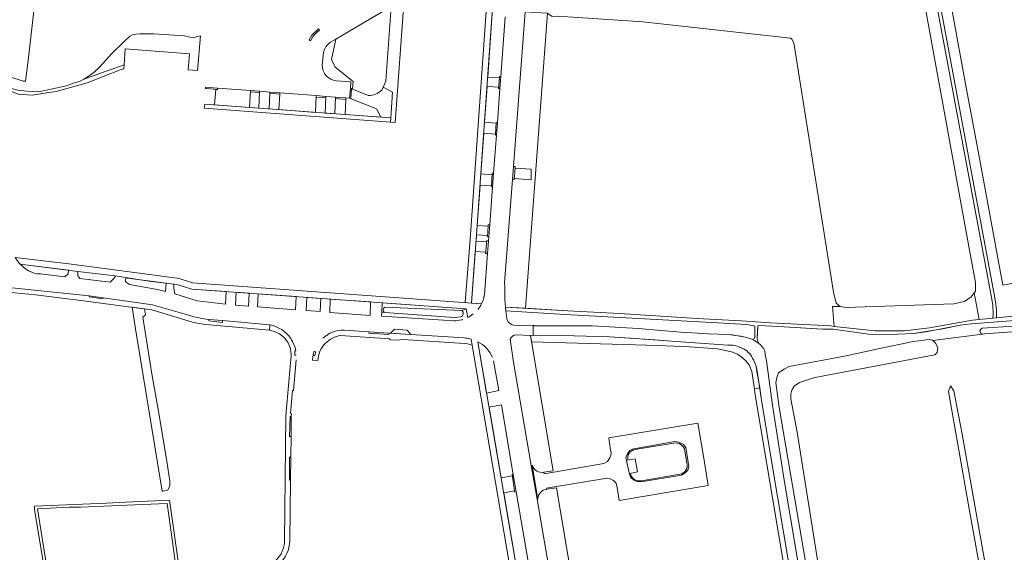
# Model space of a CAD drawing. Header units: metres. Extents: x 209813 to 223847, y 571801 to 587119.
# Tile 48 of 256: x 214264 to 214568, y 573359 to 573523. Entities that reach past the tile are written whole.
import ezdxf

# ---------------------------------------------------------------- set-up
doc = ezdxf.new("R2010")
doc.units = ezdxf.units.M
for name, color, linetype, lineweight in [('B-RO-GR-BEPLANTING_CULTUUR_BOSPLANTSOEN-GV', 8, 'Continuous', 0), ('B-RO-GR-BEPLANTING_CULTUUR_HEESTERS-GV', 8, 'Continuous', 0), ('B-RO-GR-BEPLANTING_CULTUUR_ROOS-GV', 8, 'Continuous', 0), ('B-RO-GR-BEPLANTING_CULTUUR_VASTE PLANTENVAK-GV', 8, 'Continuous', 0), ('B-RO-GR-GRAS-GV', 8, 'Continuous', 0), ('B-RO-GR-GROENVOORZIENING-GV', 8, 'Continuous', 0), ('B-RO-OG-TERREIN_CULTUURSCHEIDING-GV', 8, 'Continuous', 0), ('B-RO-OG-WEG-GV', 8, 'Continuous', 0), ('B-RO-VH-VERHARDING_HALFVERHARDING-GV', 8, 'Continuous', 0), ('B-RO-VH-VERHARDING_OPEN-GV', 8, 'Continuous', 0), ('B-RO-VH-VERHARDING_PUIN-GV', 8, 'Continuous', 0), ('B-RO-VH-VERHARDING_STRAATBAKSTEEN-GV', 8, 'Continuous', 0), ('B-RO-VH-VERHARDING_TEGEL-GV', 8, 'Continuous', 0)]:
    doc.layers.add(name, color=color, linetype=linetype, lineweight=lineweight)

msp = doc.modelspace()

# ---------------------------------------------------------------- linework, layer by layer
at = {"layer": 'B-RO-GR-BEPLANTING_CULTUUR_BOSPLANTSOEN-GV', "flags": 128}
for points in [[(214376.31, 573502.09), (214379.24, 573500.51), (214378.74, 573492.6), (214378.63, 573491.28), (214380.045, 573491.173), (214382.864, 573529.336), (214378.838, 573526.964), (214377.137, 573503.952)], [(214284.044, 573504.535), (214296.478, 573508.992), (214296.833, 573513.898), (214316.608, 573512.336), (214316.258, 573507.466), (214319.114, 573507.221), (214320.013, 573517.893), (214317.962, 573517.357), (214316.868, 573517.486), (214315.076, 573517.906), (214305.675, 573518.488), (214301.363, 573518.555), (214300.115, 573518.466), (214299.059, 573518.194), (214298.304, 573517.841), (214296.483, 573516.201), (214292.686, 573512.497), (214288.924, 573508.204), (214287.223, 573506.698), (214285.135, 573505.17)], [(214298.999, 573434.142), (214300.04, 573427.47), (214308.201, 573377.36), (214308.544, 573377.365), (214309.549, 573377.606), (214309.926, 573377.856), (214310.498, 573378.709), (214310.579, 573379.476), (214310.595, 573380.478), (214309.711, 573386.617), (214306.845, 573403.199), (214305.133, 573413.008), (214302.278, 573431.089), (214303.123, 573431.77), (214302.822, 573433.667)], [(214505.56, 573320.964), (214507.096, 573321.24), (214501.07, 573356.8), (214496.334, 573384.919), (214493.015, 573405.436), (214492.427, 573409.253), (214490.776, 573408.975), (214490.969, 573407.697)]]:
    msp.add_lwpolyline(points, close=True, dxfattribs=at)
at = {"layer": 'B-RO-GR-BEPLANTING_CULTUUR_HEESTERS-GV', "flags": 128}
for points in [[(214413.914, 573526.222), (214410.088, 573526.504), (214408.582, 573505.179), (214412.227, 573504.967), (214412.264, 573505.385), (214412.623, 573505.385), (214414, 573523.8)], [(214361.9, 573504.03), (214366.39, 573503.679), (214366.257, 573501.76), (214366.891, 573501.506), (214367.111, 573503.853), (214361.542, 573508.202), (214360.418, 573510.587), (214361.804, 573516.93), (214360.14, 573515.95)], [(214357.99, 573512.73), (214357.54, 573508.87)], [(214408.535, 573450.737), (214407.924, 573450.737), (214407.966, 573451.178), (214404.748, 573451.416), (214403.537, 573435.46), (214406.7, 573435.229)], [(214407.55, 573437.98), (214408.535, 573450.737)], [(214405.52, 573423.5), (214408.236, 573407.666), (214412.034, 573408.509), (214410.4, 573417.63)]]:
    msp.add_lwpolyline(points, dxfattribs=at)
at = {"layer": 'B-RO-GR-BEPLANTING_CULTUUR_HEESTERS-GV'}
for points in [[(214360.14, 573515.95, 0.2167622), (214357.99, 573512.73)], [(214357.54, 573508.87, 0.3813099), (214361.9, 573504.03)], [(214406.7, 573435.229, 0.0851317), (214407.55, 573437.98)], [(214410.02, 573418.725, 0.1814399), (214405.52, 573423.5)]]:
    msp.add_lwpolyline(points, format="xyb", dxfattribs=at)
at = {"layer": 'B-RO-GR-BEPLANTING_CULTUUR_HEESTERS-GV', "flags": 128}
for points in [[(214335.463, 573501.006), (214325.303, 573501.779), (214325.259, 573501.329), (214324.759, 573501.378), (214324.358, 573496.619), (214335.158, 573495.817)], [(214341.413, 573500.202), (214341.428, 573500.552), (214338.182, 573500.799), (214338.025, 573495.605), (214341.213, 573495.368)], [(214344.495, 573499.955), (214344.209, 573495.146), (214355.545, 573494.304), (214355.678, 573499.467), (214344.516, 573500.317)], [(214408.378, 573502.303), (214407.597, 573491.298), (214411.21, 573490.996), (214411.223, 573491.209), (214411.563, 573491.209), (214412.345, 573501.678), (214411.939, 573501.714), (214411.968, 573502.038)], [(214361.499, 573493.862), (214361.64, 573499.013), (214358.69, 573499.238), (214358.424, 573494.091)], [(214364.874, 573498.314), (214364.654, 573493.628), (214375.675, 573492.81), (214374.25, 573495.37), (214366.02, 573498.68), (214364.895, 573498.766)], [(214411.002, 573487.592), (214407.356, 573487.904), (214406.46, 573475.283), (214409.963, 573475.067), (214409.993, 573475.502), (214410.388, 573475.502), (214411.267, 573487.255), (214410.983, 573487.273)], [(214409.727, 573471.615), (214406.216, 573471.844), (214405.336, 573459.439), (214408.679, 573459.208), (214408.702, 573459.642), (214409.202, 573459.642), (214410.072, 573471.289), (214409.706, 573471.315)], [(214408.271, 573454.366), (214408.306, 573454.736), (214408.831, 573454.686), (214408.923, 573455.915), (214408.506, 573455.937), (214408.525, 573456.302), (214405.127, 573456.504), (214404.986, 573454.545)], [(214384.86, 573425.72), (214383.71, 573427.12), (214379.87, 573427.35), (214378.65, 573426.12)], [(214416.464, 573382.56), (214412.79, 573404.081), (214408.982, 573403.318), (214412.721, 573381.525), (214416.129, 573382.109), (214416.067, 573382.496)], [(214413.51, 573376.927), (214418.21, 573349.53), (214419.458, 573342.985), (214422.818, 573343.546), (214422.788, 573343.706), (214423.098, 573343.763), (214417.378, 573377.204), (214416.932, 573377.132), (214416.872, 573377.504)]]:
    msp.add_lwpolyline(points, close=True, dxfattribs=at)
at = {"layer": 'B-RO-GR-BEPLANTING_CULTUUR_ROOS-GV', "flags": 128}
for points in [[(214400.27, 573431.16), (214398.21, 573431.03), (214376.83, 573432.5), (214375.891, 573432.6), (214375.843, 573431.416), (214398.17, 573429.94)], [(214401.956, 573433.713), (214400.65, 573433.19)], [(214402.409, 573430.991), (214401.956, 573433.713)]]:
    msp.add_lwpolyline(points, dxfattribs=at)
at = {"layer": 'B-RO-GR-BEPLANTING_CULTUUR_ROOS-GV'}
for points in [[(214400.65, 573433.19, -0.5616299), (214400.27, 573431.16)], [(214398.17, 573429.94, 0.0608717), (214400.506, 573430.265)], [(214400.506, 573430.265, 0.0100121), (214400.928, 573430.387)]]:
    msp.add_lwpolyline(points, format="xyb", dxfattribs=at)
at = {"layer": 'B-RO-GR-BEPLANTING_CULTUUR_VASTE PLANTENVAK-GV', "flags": 128}
for points in [[(214278.245, 573443.534), (214279.274, 573444.478), (214279.34, 573445.558), (214264.446, 573447.506), (214266.206, 573445.96), (214266.99, 573445.436), (214268.818, 573444.639), (214269.7, 573444.462), (214270.771, 573444.422)], [(214282.243, 573445.178), (214282.199, 573443.851), (214282.881, 573442.986), (214292.219, 573441.882), (214293.13, 573442.82), (214293.297, 573443.051), (214293.438, 573443.165), (214293.511, 573443.327), (214293.701, 573443.557), (214293.705, 573443.813)], [(214297.561, 573443.172), (214297.211, 573443.084), (214297.07, 573443.016), (214296.95, 573442.832), (214296.878, 573442.67), (214296.872, 573442.274), (214296.939, 573442.086), (214297.237, 573441.779), (214298.154, 573441.169), (214306.81, 573439.64), (214309.258, 573439.052), (214309.413, 573441.557)], [(214327.924, 573438.989), (214317.38, 573439.74), (214313.17, 573441.09), (214311.854, 573441.253), (214311.783, 573439.998), (214312.084, 573438.298), (214319.01, 573436.15), (214327.701, 573435.097)], [(214330.852, 573434.85), (214334.805, 573434.54), (214335.055, 573438.48), (214331.043, 573438.766)], [(214349.516, 573437.45), (214337.816, 573438.284), (214337.585, 573434.323), (214349.317, 573433.403)], [(214352.654, 573433.142), (214356.964, 573432.804), (214357.154, 573436.905), (214352.828, 573437.214)], [(214372.474, 573435.814), (214360.059, 573436.698), (214359.892, 573432.575), (214372.301, 573431.651)]]:
    msp.add_lwpolyline(points, close=True, dxfattribs=at)
at = {"layer": 'B-RO-GR-GRAS-GV', "flags": 128}
msp.add_lwpolyline([(214228.504, 573525.519), (214233.998, 573521.011), (214241, 573515.203), (214247.196, 573511.388), (214248.134, 573510.633), (214250.963, 573509.085), (214253.753, 573507.854), (214261.297, 573505.257), (214265.37, 573503.966), (214266.097, 573503.912), (214267.003, 573511.154), (214269.437, 573532.137)], dxfattribs=at)
msp.add_lwpolyline([(214517.222, 573434.35), (214515.95, 573435.39), (214515.126, 573438.817), (214502.913, 573515.717), (214502.278, 573516.941), (214501.894, 573517.246), (214456.368, 573522.21), (214430.191, 573523.946), (214428.474, 573523.858), (214426.983, 573524.891), (214420.261, 573433.826), (214433.235, 573433.027), (214449.205, 573432.235), (214473.179, 573430.721), (214486.726, 573430.017), (214495.786, 573429.398), (214503.98, 573428.94), (214514.24, 573428.45), (214515.414, 573428.197), (214514.911, 573434.345)], close=True, dxfattribs=at)
at = {"layer": 'B-RO-GR-GROENVOORZIENING-GV', "flags": 128}
for points in [[(214593.264, 573446.058), (214567.414, 573441.018), (214559.765, 573482.299), (214556.1, 573501.954), (214550.677, 573531.324), (214546.126, 573556.113), (214546.054, 573556.301), (214571.142, 573561.212), (214570.226, 573565.875), (214569.203, 573565.772), (214552.983, 573562.576), (214542.339, 573560.99), (214542.221, 573559.147), (214564.86, 573437.1), (214565.216, 573435.122), (214565.425, 573433.011), (214565.396, 573430.874), (214568.517, 573431.154), (214595.754, 573433.338)], [(214582.609, 573427.51), (214561.669, 573425.947), (214561.089, 573425.886), (214545.817, 573423.851), (214546.741, 573422.949), (214547.314, 573421.62), (214547.137, 573420.232), (214546.379, 573419.509), (214512.165, 573412.956), (214508.996, 573412.336), (214504.721, 573410.889), (214503.012, 573409.801), (214502.285, 573408.579), (214501.982, 573407.305), (214501.982, 573405.855), (214503.947, 573395.649), (214510.752, 573352.961), (214516.835, 573315.901), (214532.558, 573226.26), (214544.597, 573156.69), (214550.175, 573124.217), (214568.272, 573018.61)]]:
    msp.add_lwpolyline(points, dxfattribs=at)
for points in [[(214536.364, 573560.377), (214536.312, 573560.097), (214536.122, 573560.098), (214538.576, 573553.106), (214542.514, 573531.977), (214556.865, 573452.878), (214558.899, 573441.782), (214558.899, 573439.03), (214558.545, 573438.581), (214560.056, 573430.394), (214564.249, 573430.771), (214564.401, 573431.882), (214564.293, 573434.774), (214563.877, 573437.168), (214541.437, 573557.004), (214540.768, 573559.116), (214539.663, 573560.703)], [(214581.303, 573247.708), (214585.189, 573225.997), (214585.016, 573224.586), (214584.09, 573224.586), (214583.558, 573225.738), (214575.231, 573271.024), (214556.948, 573371.932), (214550.625, 573408.117), (214551.237, 573409.863), (214552.256, 573408.376), (214554.833, 573394.942), (214561.776, 573355.598), (214572.134, 573298.774)]]:
    msp.add_lwpolyline(points, close=True, dxfattribs=at)
at = {"layer": 'B-RO-OG-TERREIN_CULTUURSCHEIDING-GV', "flags": 128}
for points in [[(214375.91, 573501.19), (214377.137, 573503.952), (214378.838, 573526.964), (214361.804, 573516.93), (214360.418, 573510.587), (214361.542, 573508.202), (214367.111, 573503.853), (214366.891, 573501.506), (214371.79, 573499.54)], [(214415.52, 573424.31), (214416.515, 573417.226), (214422.004, 573385.295), (214422.32, 573385.36)], [(214425.9, 573383.22), (214428.798, 573383.709), (214421.737, 573425.487), (214417.39, 573425.62)], [(214465.89, 573392.23), (214454.02, 573390.25)], [(214451.8, 573386.974), (214454.084, 573387.344), (214454.727, 573383.373), (214452.52, 573382.86)], [(214470, 573386.02), (214469.35, 573389.88)], [(214455.94, 573380.6), (214467.84, 573382.63)], [(214438.98, 573310.9), (214441.095, 573311.262), (214429.74, 573378.46), (214426.83, 573377.97)], [(214424.03, 573374.95), (214423.789, 573374.885), (214434.414, 573312.763), (214434.77, 573312.83)]]:
    msp.add_lwpolyline(points, dxfattribs=at)
for points in [[(214416.482, 573477.591), (214417.065, 573477.591), (214417.02, 573477.089), (214421.999, 573476.761), (214421.939, 573473.517), (214416.731, 573473.86), (214416.702, 573473.538), (214416.173, 573473.585), (214413.72, 573441.66), (214413.87, 573440.7), (214413.862, 573436.657), (214414.028, 573434.21), (214420.261, 573433.826), (214426.983, 573524.891), (214420.15, 573525.276)], [(214261.475, 573501.751), (214261.393, 573500.936), (214263.815, 573499.94), (214268.151, 573499.642), (214272.54, 573500.32), (214275.552, 573500.763), (214282.499, 573502.682), (214285.143, 573503.457), (214295.594, 573507.558), (214296.39, 573507.779), (214296.478, 573508.992), (214284.044, 573504.535), (214282.952, 573503.9), (214280.857, 573503.286), (214278.686, 573502.442), (214273.901, 573501.506), (214270.162, 573500.68), (214266.55, 573500.855), (214263.689, 573501.161)]]:
    msp.add_lwpolyline(points, close=True, dxfattribs=at)
at = {"layer": 'B-RO-OG-TERREIN_CULTUURSCHEIDING-GV'}
for points in [[(214371.79, 573499.54, 0.2129706), (214375.91, 573501.19)], [(214417.39, 573425.62, 0.3268754), (214415.52, 573424.31)], [(214454.02, 573390.25, 0.4439316), (214451.8, 573386.974)], [(214469.35, 573389.88, 0.4217479), (214465.89, 573392.23)], [(214422.32, 573385.36, 0.3793585), (214425.9, 573383.22)], [(214467.84, 573382.63, 0.4360237), (214470, 573386.02)], [(214452.52, 573382.86, 0.3975649), (214455.94, 573380.6)]]:
    msp.add_lwpolyline(points, format="xyb", dxfattribs=at)
at = {"layer": 'B-RO-OG-WEG-GV', "flags": 128}
for points in [[(214560.056, 573430.394), (214558.545, 573438.581), (214557.599, 573437.383), (214555.527, 573435.902), (214552.231, 573435.215), (214518.901, 573434.098), (214517.222, 573434.35), (214514.911, 573434.345), (214515.414, 573428.197), (214528.008, 573426.923), (214537.079, 573426.923), (214544.782, 573427.856), (214558.03, 573430.212)], [(214422.08, 573423.46), (214461.081, 573422.361), (214470.734, 573421.962), (214479.447, 573421.326), (214483.681, 573420.394), (214485.603, 573419.65), (214486.653, 573418.945), (214487.98, 573417.819), (214489.162, 573416.417), (214489.967, 573414.352), (214490.776, 573408.975), (214492.427, 573409.253), (214491.462, 573414.986), (214491.313, 573415.952), (214490.766, 573417.46), (214490.59, 573417.843), (214490.235, 573418.363), (214490.103, 573418.678), (214489.859, 573419.017), (214489.705, 573419.355), (214489.351, 573419.896), (214488.838, 573420.17), (214488.683, 573420.441), (214488.416, 573420.668), (214487.568, 573421.259), (214485.981, 573421.901), (214485.579, 573422.106), (214484.84, 573422.315), (214484.212, 573422.41), (214482.553, 573422.492), (214465.353, 573423.733), (214452.593, 573424.643), (214446.089, 573425.015), (214428.04, 573425.536), (214421.737, 573425.487)]]:
    msp.add_lwpolyline(points, close=True, dxfattribs=at)
for points in [[(214376.84, 573434.19), (214400.65, 573433.19), (214401.956, 573433.713), (214376.01, 573435.562), (214375.891, 573432.6), (214376.83, 573432.5)], [(214414.152, 573433.018), (214414.516, 573430.551)], [(214415.583, 573429.009), (214416.091, 573428.78), (214416.64, 573428.68), (214429.213, 573428.402), (214440.801, 573428.405), (214454.998, 573427.583), (214468.07, 573426.503), (214476.682, 573425.977), (214482.582, 573425.746), (214486.639, 573425.239), (214487.982, 573424.957), (214489.996, 573424.289), (214490.241, 573424.187), (214490.58, 573424.396), (214490.694, 573424.574), (214490.875, 573424.752), (214490.944, 573424.909), (214490.952, 573428.364), (214490.571, 573428.412), (214490.146, 573428.528), (214488.353, 573428.791), (214479.539, 573429.363), (214432.395, 573431.935), (214414.152, 573433.018)], [(214595.213, 573431.952), (214557.711, 573429.016), (214554.17, 573428.631), (214543.725, 573426.612), (214539.787, 573426.053), (214530.22, 573425.66), (214525.987, 573425.856), (214515.05, 573427.4), (214513.75, 573427.44), (214510.03, 573427.48), (214499.999, 573428.097), (214492.143, 573428.533), (214491.828, 573428.401), (214491.639, 573424.813), (214491.635, 573424.454), (214491.721, 573424.004), (214491.898, 573423.688), (214492.029, 573423.328), (214492.095, 573423.103), (214492.629, 573422.582), (214493.717, 573421.316), (214494.048, 573420.663), (214494.15, 573419.585), (214494.537, 573417.629), (214496.368, 573403.97), (214498.086, 573392.735), (214499.999, 573380.824), (214505.94, 573345.32)], [(214512.935, 573318.399), (214498.45, 573403.187), (214497.424, 573410.899), (214497.766, 573412.762), (214498.179, 573413.955), (214499.923, 573415.091), (214501.549, 573415.886), (214519.074, 573419.195), (214528.914, 573421.346), (214539.697, 573423.603), (214543.703, 573424.15), (214544.711, 573424.171), (214545.689, 573423.976), (214545.817, 573423.851), (214561.089, 573425.886), (214560.523, 573426.24), (214560.264, 573426.889), (214560.578, 573427.399), (214560.962, 573427.695), (214570.753, 573428.309)]]:
    msp.add_lwpolyline(points, dxfattribs=at)
at = {"layer": 'B-RO-OG-WEG-GV'}
for points in [[(214376.83, 573432.5, -0.5467407), (214376.84, 573434.19)], [(214414.516, 573430.551, 0.2134642), (214415.583, 573429.009)]]:
    msp.add_lwpolyline(points, format="xyb", dxfattribs=at)
at = {"layer": 'B-RO-VH-VERHARDING_HALFVERHARDING-GV', "flags": 128}
msp.add_lwpolyline([(214565.396, 573430.874), (214565.425, 573433.011), (214565.216, 573435.122), (214564.86, 573437.1), (214542.221, 573559.147), (214542.339, 573560.99), (214539.663, 573560.703), (214540.768, 573559.116), (214541.437, 573557.004), (214563.877, 573437.168), (214564.293, 573434.774), (214564.401, 573431.882), (214564.249, 573430.771)], close=True, dxfattribs=at)
for points in [[(214564.249, 573430.771), (214558.03, 573430.212), (214544.782, 573427.856), (214537.079, 573426.923), (214528.008, 573426.923), (214515.414, 573428.197), (214514.24, 573428.45), (214503.98, 573428.94), (214495.786, 573429.398), (214486.726, 573430.017), (214473.179, 573430.721), (214449.205, 573432.235), (214433.235, 573433.027), (214414.028, 573434.21), (214414.152, 573433.018), (214432.395, 573431.935), (214479.539, 573429.363), (214488.353, 573428.791), (214490.146, 573428.528), (214490.571, 573428.412), (214490.952, 573428.364), (214490.944, 573424.909), (214490.875, 573424.752), (214490.694, 573424.574), (214490.58, 573424.396), (214490.241, 573424.187), (214490.6, 573424.037), (214492.028, 573423.142), (214492.029, 573423.328), (214491.898, 573423.688), (214491.721, 573424.004), (214491.635, 573424.454), (214491.825, 573428.065), (214491.828, 573428.401), (214492.143, 573428.533), (214499.999, 573428.097), (214511.89, 573427.43), (214514.43, 573427.43), (214515.05, 573427.4), (214525.987, 573425.856), (214530.22, 573425.66), (214539.787, 573426.053), (214548.884, 573427.525), (214554.17, 573428.631), (214557.711, 573429.016), (214595.213, 573431.952)], [(214568.517, 573431.154), (214565.396, 573430.874)]]:
    msp.add_lwpolyline(points, dxfattribs=at)
at = {"layer": 'B-RO-VH-VERHARDING_OPEN-GV', "flags": 128}
msp.add_lwpolyline([(214273.258, 573350.283), (214271.69, 573360.347), (214269.818, 573371.928), (214279.433, 573372.485), (214283.099, 573372.488), (214302.215, 573373.293), (214309.766, 573373.573), (214311.274, 573362.532), (214312.637, 573352.843), (214313.605, 573352.88), (214310.481, 573374.587), (214296.916, 573374.003), (214291.111, 573373.697), (214268.829, 573372.736), (214268.835, 573371.594), (214272.51, 573350.109)], close=True, dxfattribs=at)
at = {"layer": 'B-RO-VH-VERHARDING_PUIN-GV', "flags": 128}
msp.add_lwpolyline([(214505.94, 573345.32), (214499.999, 573380.824), (214498.086, 573392.735), (214496.368, 573403.97), (214494.537, 573417.629), (214494.15, 573419.585), (214494.048, 573420.663), (214493.717, 573421.316), (214492.629, 573422.582), (214492.095, 573423.103), (214490.6, 573424.037), (214489.996, 573424.289), (214487.982, 573424.957), (214483.949, 573425.621), (214482.582, 573425.746), (214476.682, 573425.977), (214468.07, 573426.503), (214454.998, 573427.583), (214440.801, 573428.405), (214429.213, 573428.402), (214422.63, 573428.34), (214422.63, 573425.46), (214428.04, 573425.536), (214446.089, 573425.015), (214460.127, 573424.06), (214465.353, 573423.733), (214482.553, 573422.492), (214484.212, 573422.41), (214484.84, 573422.315), (214485.579, 573422.106), (214485.981, 573421.901), (214487.657, 573421.213), (214488.416, 573420.668), (214488.683, 573420.441), (214488.838, 573420.17), (214489.372, 573419.762), (214489.705, 573419.355), (214489.859, 573419.017), (214490.103, 573418.678), (214490.235, 573418.363), (214490.59, 573417.843), (214490.766, 573417.46), (214491.313, 573415.952), (214491.721, 573413.839), (214493.015, 573405.436), (214496.334, 573384.919), (214501.07, 573356.8)], dxfattribs=at)
at = {"layer": 'B-RO-VH-VERHARDING_STRAATBAKSTEEN-GV', "flags": 128}
for points in [[(214426.83, 573377.97), (214426.735, 573378.354), (214445.422, 573381.457), (214446.359, 573381.247), (214447.391, 573380.73), (214448.155, 573379.832), (214448.499, 573378.512), (214449.083, 573374.499), (214476.553, 573379.13), (214475.02, 573388.84), (214473.333, 573398.38), (214445.908, 573393.88), (214446.436, 573390.022), (214446.588, 573389.311), (214446.556, 573388.448), (214446.239, 573387.672), (214445.507, 573386.547), (214444.344, 573385.924), (214425.976, 573382.797), (214425.9, 573383.22)], [(214422.32, 573385.36), (214424.03, 573374.95)]]:
    msp.add_lwpolyline(points, dxfattribs=at)
msp.add_lwpolyline([(214451.63, 573388.919), (214452.414, 573389.99), (214453.157, 573390.387), (214466.241, 573392.694), (214467.464, 573392.541), (214468.893, 573391.785), (214469.619, 573390.924), (214470.585, 573384.983), (214470.284, 573383.912), (214469.482, 573383.076), (214468.311, 573382.34), (214455.836, 573380.275), (214454.676, 573380.346), (214453.605, 573380.816), (214452.743, 573381.613), (214452.284, 573382.619), (214451.165, 573387.746)], close=True, dxfattribs=at)
at = {"layer": 'B-RO-VH-VERHARDING_STRAATBAKSTEEN-GV'}
msp.add_lwpolyline([(214424.03, 573374.95, -0.3948658), (214426.83, 573377.97)], format="xyb", dxfattribs=at)
at = {"layer": 'B-RO-VH-VERHARDING_TEGEL-GV', "flags": 128}
for points in [[(214403.537, 573435.46), (214405.127, 573456.504), (214410.401, 573530.936), (214410.06, 573531.11), (214408.779, 573531.561), (214408.537, 573531.508), (214403.12, 573455.056), (214401.642, 573435.599)], [(214355.87, 573519), (214356.745, 573519.697), (214356.422, 573520.043), (214354.345, 573518.106), (214353.513, 573516.645), (214353.92, 573516.413)], [(214406.7, 573435.229), (214317.56, 573441.72), (214313.5, 573443.03), (214304.3, 573444.22), (214279.461, 573447.55), (214262.906, 573449.551), (214263.521, 573448.587), (214264.276, 573447.667), (214264.446, 573447.506), (214282.243, 573445.178), (214293.705, 573443.813), (214304.15, 573442.21), (214311.854, 573441.253)], [(214204.701, 573446.053), (214192.763, 573447.324), (214192.166, 573447.333), (214192.041, 573445.739), (214214.669, 573443.493), (214233.574, 573441.431), (214251.831, 573439.66), (214269.157, 573437.949), (214283.131, 573436.29), (214297.852, 573434.284), (214305.09, 573433.34), (214316.283, 573430.001)], [(214285.761, 573437.693), (214252.858, 573441.118)], [(214311.854, 573441.253), (214313.17, 573441.09), (214317.38, 573439.74), (214401.956, 573433.713), (214402.409, 573430.991)], [(214316.76, 573431.58), (214305.291, 573434.915), (214298.055, 573435.92), (214290.064, 573437.072)], [(214322.598, 573430.427), (214321.8, 573430.5)], [(214326.849, 573430.037), (214322.598, 573430.427), (214322.598, 573429.934), (214326.78, 573429.448)], [(214341.44, 573428.7), (214326.849, 573430.037), (214326.78, 573429.448)], [(214321.65, 573428.852), (214341.289, 573427.057)], [(214341.44, 573428.7), (214341.289, 573427.057)], [(214372.008, 573426.564), (214364.3, 573427.08)], [(214363.25, 573425.44), (214378.32, 573424.46), (214378.52, 573424.14), (214380.48, 573423.96), (214382.52, 573424.21), (214401.39, 573423), (214402.34, 573422.88), (214403.82, 573422.51), (214403.525, 573424.286)], [(214401.835, 573424.646), (214401.348, 573424.699), (214384.86, 573425.72), (214378.147, 573426.154)], [(214419.458, 573342.985), (214418.21, 573349.53), (214405.52, 573423.5)], [(214349.569, 573419.325), (214349.136, 573419.325), (214349.136, 573420.727), (214349.438, 573420.727)], [(214355.066, 573420.585), (214355.576, 573420.369), (214355.297, 573419.234), (214354.749, 573419.278)], [(214403.82, 573422.51), (214403.98, 573421.18), (214416.25, 573349.19), (214416.832, 573347.597), (214425.279, 573298.755)], [(214347.847, 573418.109), (214346.367, 573400.649), (214345.959, 573362.088)], [(214348.01, 573400.51), (214348.077, 573401.298), (214347.745, 573401.328), (214348.375, 573408.436), (214348.682, 573408.436), (214349.49, 573417.97)], [(214354.69, 573418.85), (214354.604, 573417.841), (214356.26, 573417.68)], [(214347.879, 573387.921), (214347.945, 573394.292), (214347.484, 573394.292), (214347.705, 573400.446)], [(214347.945, 573394.292), (214348.01, 573400.51), (214347.705, 573400.446)], [(214347.609, 573362.071), (214347.805, 573380.813)]]:
    msp.add_lwpolyline(points, dxfattribs=at)
at = {"layer": 'B-RO-VH-VERHARDING_TEGEL-GV'}
for points in [[(214353.92, 573516.413, -0.0861227), (214355.87, 573519)], [(214405.5, 573433.46, 0.0630565), (214406.7, 573435.229)], [(214316.283, 573430.001, 0.0535343), (214321.65, 573428.852)], [(214321.8, 573430.5, -0.0321951), (214316.76, 573431.58)], [(214402.409, 573430.991, 0.0515059), (214404.097, 573432.08)], [(214341.289, 573427.057, -0.4289826), (214347.847, 573418.109)], [(214347.85, 573424.5, 0.206007), (214341.44, 573428.7)], [(214364.3, 573427.08, 0.2071536), (214357.76, 573424.57)], [(214349.438, 573420.727, 0.1139695), (214347.85, 573424.5)], [(214358.62, 573423.06, -0.1728537), (214363.25, 573425.44)], [(214403.525, 573424.286, 0.0365409), (214401.835, 573424.646)], [(214355.066, 573420.585, 0.0387807), (214354.749, 573419.278)], [(214356.26, 573417.68, -0.2154187), (214358.62, 573423.06)], [(214354.749, 573419.278, 0.0127294), (214354.69, 573418.85)], [(214345.959, 573362.088, -0.4168224), (214337.261, 573353.769)], [(214337.32, 573352.12, 0.3956524), (214347.609, 573362.071)]]:
    msp.add_lwpolyline(points, format="xyb", dxfattribs=at)
at = {"layer": 'B-RO-VH-VERHARDING_TEGEL-GV', "flags": 128}
for points in [[(214412.227, 573504.967), (214411.939, 573501.714), (214412.345, 573501.678), (214412.623, 573505.385), (214412.264, 573505.385)], [(214321.846, 573501.668), (214325.259, 573501.329), (214325.303, 573501.779), (214321.547, 573502.065), (214321.547, 573501.697)], [(214338.182, 573500.799), (214335.463, 573501.006), (214335.441, 573500.631), (214338.171, 573500.43)], [(214341.428, 573500.552), (214341.413, 573500.202), (214344.495, 573499.955), (214344.516, 573500.317)], [(214355.678, 573499.467), (214355.667, 573499.031), (214358.665, 573498.758), (214358.69, 573499.238)], [(214366.02, 573498.68), (214366.356, 573498.545), (214366.574, 573501.633), (214366.257, 573501.76)], [(214364.654, 573493.628), (214321.38, 573496.84), (214321.22, 573495.55), (214378.63, 573491.28), (214378.74, 573492.6)], [(214364.874, 573498.314), (214364.895, 573498.766), (214361.64, 573499.013), (214361.627, 573498.549)], [(214411.002, 573487.592), (214410.983, 573487.273), (214411.267, 573487.255), (214411.563, 573491.209), (214411.223, 573491.209)], [(214409.727, 573471.615), (214409.706, 573471.315), (214410.072, 573471.289), (214410.388, 573475.502), (214409.993, 573475.502)], [(214417.02, 573477.089), (214417.065, 573477.591), (214416.482, 573477.591), (214416.173, 573473.585), (214416.702, 573473.538)], [(214408.679, 573459.208), (214408.506, 573455.937), (214408.923, 573455.915), (214409.202, 573459.642), (214408.702, 573459.642)], [(214408.831, 573454.686), (214408.306, 573454.736), (214407.924, 573450.737), (214408.535, 573450.737)], [(214290.064, 573437.072), (214285.761, 573437.693), (214285.761, 573437.408), (214289.966, 573436.798)], [(214372.008, 573426.564), (214371.982, 573426.122), (214378.147, 573425.753), (214378.147, 573426.154)], [(214347.879, 573387.921), (214347.515, 573387.921), (214347.515, 573380.813), (214347.805, 573380.813)], [(214424.03, 573374.95), (214422.32, 573385.36), (214422.004, 573385.295), (214423.789, 573374.885)], [(214416.872, 573377.504), (214416.932, 573377.132), (214417.378, 573377.204), (214416.464, 573382.56), (214416.067, 573382.496)]]:
    msp.add_lwpolyline(points, close=True, dxfattribs=at)

doc.saveas('drawing.dxf')
